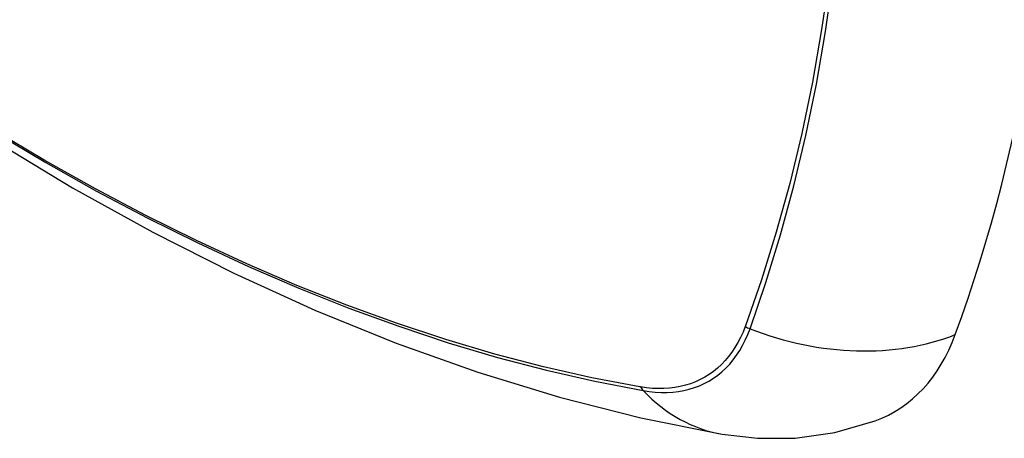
# Model space of a CAD drawing. Header units: inches. Extents: x 173.1 to 204.9, y 64.7 to 98.7.
# Tile 19 of 30: x 195.269 to 195.746, y 79.257 to 79.46. Entities that reach past the tile are written whole.
import ezdxf

# ---------------------------------------------------------------- set-up
doc = ezdxf.new("R2010")
doc.units = ezdxf.units.IN
doc.header["$MEASUREMENT"] = 0
doc.layers.add('Visible Edges(ANSI)', color=7, linetype='Continuous', lineweight=25)
doc.layers.add('Visible Tangent Edges(ANSI)', color=7, linetype='Continuous', lineweight=25)

msp = doc.modelspace()

# ---------------------------------------------------------------- linework, layer by layer
at = {"layer": 'Visible Edges(ANSI)', "flags": 128}
for points in [[(194.9947282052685, 79.60986973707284), (195.0305351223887, 79.57571343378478), (195.0669031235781, 79.54294929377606), (195.1037838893, 79.51163211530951), (195.1411291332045, 79.48181633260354), (195.1788915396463, 79.45355336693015), (195.2170246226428, 79.42689377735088), (195.2554818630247, 79.40188768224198), (195.2942182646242, 79.37858393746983), (195.3331896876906, 79.35703067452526), (195.3723522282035, 79.33727619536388), (195.4116627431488, 79.31936874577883), (195.451077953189, 79.30335810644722), (195.4905545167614, 79.28929428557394), (195.5300485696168, 79.27722843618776), (195.5695110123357, 79.26721550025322), (195.6088911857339, 79.25931089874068)], [(195.6088911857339, 79.25931089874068), (195.625923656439, 79.25735308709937), (195.6442268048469, 79.25747946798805), (195.6634415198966, 79.26016868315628), (195.6829406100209, 79.26578843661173)]]:
    msp.add_lwpolyline(points, dxfattribs=at)
at = {"layer": 'Visible Edges(ANSI)'}
for centre, major_axis, start_param, end_param in [((194.8545551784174, 80.15822600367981), (-0.6496062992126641, 1.125151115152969), 3.590729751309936, 4.263251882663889), ((195.6035275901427, 79.42351459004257), (0.0885826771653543, -0.153429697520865), 6.184385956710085, 6.73232240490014)]:
    msp.add_ellipse(centre, major_axis=major_axis, ratio=0.5773502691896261, start_param=start_param, end_param=end_param, dxfattribs=at)
at = {"layer": 'Visible Tangent Edges(ANSI)'}
for p, q in [((195.6201808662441, 79.31179910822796), (195.6200612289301, 79.31148225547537)), ((195.5693272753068, 79.2821909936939), (195.5689937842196, 79.28224623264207))]:
    msp.add_line(p, q, dxfattribs=at)
at = {"layer": 'Visible Tangent Edges(ANSI)', "flags": 128}
for points in [[(195.652484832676, 79.82387745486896), (195.6569511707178, 79.79352440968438), (195.6607404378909, 79.76342109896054), (195.6638510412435, 79.73357351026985), (195.6662791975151, 79.70401666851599), (195.6680212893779, 79.67478589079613), (195.6690735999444, 79.64591638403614), (195.6694345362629, 79.6174342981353), (195.6691052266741, 79.58934061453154), (195.6680838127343, 79.56163869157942), (195.6663683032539, 79.5343323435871), (195.6639576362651, 79.50745168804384), (195.660853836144, 79.4810383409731), (195.6570595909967, 79.4551251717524), (195.6525796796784, 79.42974365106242), (195.6474210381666, 79.40492356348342), (195.6415914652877, 79.38069359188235), (195.6351007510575, 79.35708010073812), (195.6279615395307, 79.33411244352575), (195.6201808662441, 79.31179910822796)], [(195.6223598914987, 79.31032825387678), (195.6300848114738, 79.3327483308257), (195.6371733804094, 79.35582851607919), (195.6436084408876, 79.3795481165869), (195.6493823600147, 79.40388107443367), (195.6544867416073, 79.4288004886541), (195.6589154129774, 79.45427723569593), (195.6626630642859, 79.48028134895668), (195.6657264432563, 79.50678120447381), (195.6681041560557, 79.53374414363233), (195.6697955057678, 79.56112874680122), (195.6708022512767, 79.58890534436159), (195.6711266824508, 79.61707091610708), (195.6707709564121, 79.64562284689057), (195.6697341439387, 79.6745611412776), (195.6680168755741, 79.70386045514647), (195.6656217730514, 79.73348632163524), (195.6625514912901, 79.76340425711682), (195.6588086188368, 79.79357995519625), (195.6543932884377, 79.8240086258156)], [(195.5689937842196, 79.28224623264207), (195.5458097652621, 79.28666002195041), (195.5224157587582, 79.29194643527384), (195.4988295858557, 79.29810215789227), (195.4750673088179, 79.30512423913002), (195.4511455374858, 79.31300814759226), (195.4270921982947, 79.32174519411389), (195.4029166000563, 79.33133448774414), (195.3786231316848, 79.34177510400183), (195.3542402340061, 79.35305437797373), (195.3297966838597, 79.36515971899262), (195.3053211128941, 79.37807842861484), (195.2808353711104, 79.39179942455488), (195.2563408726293, 79.40632066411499)], [(195.2568124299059, 79.40531802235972), (195.2813667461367, 79.39076420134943), (195.3059155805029, 79.37700467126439), (195.3304584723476, 79.36404100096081), (195.3549737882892, 79.35188449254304), (195.3794329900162, 79.34054821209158), (195.4038075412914, 79.33004518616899), (195.4280690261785, 79.32038844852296), (195.4522133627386, 79.31157958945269), (195.4762305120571, 79.30362061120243), (195.5000922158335, 79.2965213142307), (195.5237816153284, 79.2902871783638), (195.547281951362, 79.28492232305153), (195.5705755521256, 79.28043055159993)], [(195.6200612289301, 79.31148225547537), (195.6189704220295, 79.30876930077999), (195.6177734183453, 79.30616797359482), (195.6164722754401, 79.30368103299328), (195.6150691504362, 79.3013113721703), (195.6135660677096, 79.29906184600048), (195.6119651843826, 79.29693527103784), (195.6102685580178, 79.29493459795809), (195.6084782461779, 79.29306258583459), (195.6065963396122, 79.29132216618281), (195.6046249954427, 79.28971607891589), (195.6025663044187, 79.28824725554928), (195.6004233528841, 79.28691747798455), (195.598199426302, 79.2857278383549), (195.5958977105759, 79.28467956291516), (195.5935214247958, 79.28377385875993), (195.5910738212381, 79.28301183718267), (195.5885580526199, 79.2823946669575), (195.5859773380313, 79.28192355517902), (195.5833348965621, 79.28159963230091), (195.5806343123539, 79.28142335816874), (195.5778795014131, 79.28139450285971), (195.5750742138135, 79.28151293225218), (195.5722221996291, 79.28177847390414), (195.5693272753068, 79.2821909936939)], [(195.5705755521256, 79.28043055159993), (195.5735497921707, 79.27997518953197), (195.5764799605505, 79.27967333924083), (195.5793620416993, 79.27952509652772), (195.5821919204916, 79.27953053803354), (195.5849655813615, 79.27968983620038), (195.5876788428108, 79.28000322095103), (195.5903278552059, 79.28047007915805), (195.592909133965, 79.28108924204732), (195.5954192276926, 79.28185944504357), (195.5978546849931, 79.28277930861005), (195.6002120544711, 79.28384764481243), (195.6024878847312, 79.2850631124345), (195.6046786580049, 79.2864244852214), (195.6067808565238, 79.28793049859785), (195.6087912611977, 79.2895792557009), (195.6107074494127, 79.29136759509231), (195.6125270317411, 79.29329248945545), (195.6142475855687, 79.29535081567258), (195.6158668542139, 79.29753943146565), (195.6173823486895, 79.29985525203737), (195.6187917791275, 79.30229515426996), (195.6200927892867, 79.3048560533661), (195.621282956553, 79.30753478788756), (195.6223598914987, 79.31032825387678)]]:
    msp.add_lwpolyline(points, dxfattribs=at)
at = {"layer": 'Visible Tangent Edges(ANSI)'}
for centre, major_axis, ratio, start_param, end_param in [((195.6251000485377, 79.31703137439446), (-0.00926610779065, 0.0033188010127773), 0.7354140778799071, 1.2746268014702, 1.538333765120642), ((195.6552417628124, 79.39076567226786), (-0.110885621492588, 0.0406744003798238), 0.735518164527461, 1.543955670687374, 2.45231533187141), ((195.5754533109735, 79.28836781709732), (0.0017199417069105, 0.0096910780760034), 0.732421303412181, 2.384259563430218, 2.647966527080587), ((195.6291089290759, 79.37567787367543), (-0.0202177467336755, -0.1163669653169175), 0.7355181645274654, 5.786899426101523, 6.283185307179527)]:
    msp.add_ellipse(centre, major_axis=major_axis, ratio=ratio, start_param=start_param, end_param=end_param, dxfattribs=at)

doc.saveas('drawing.dxf')
